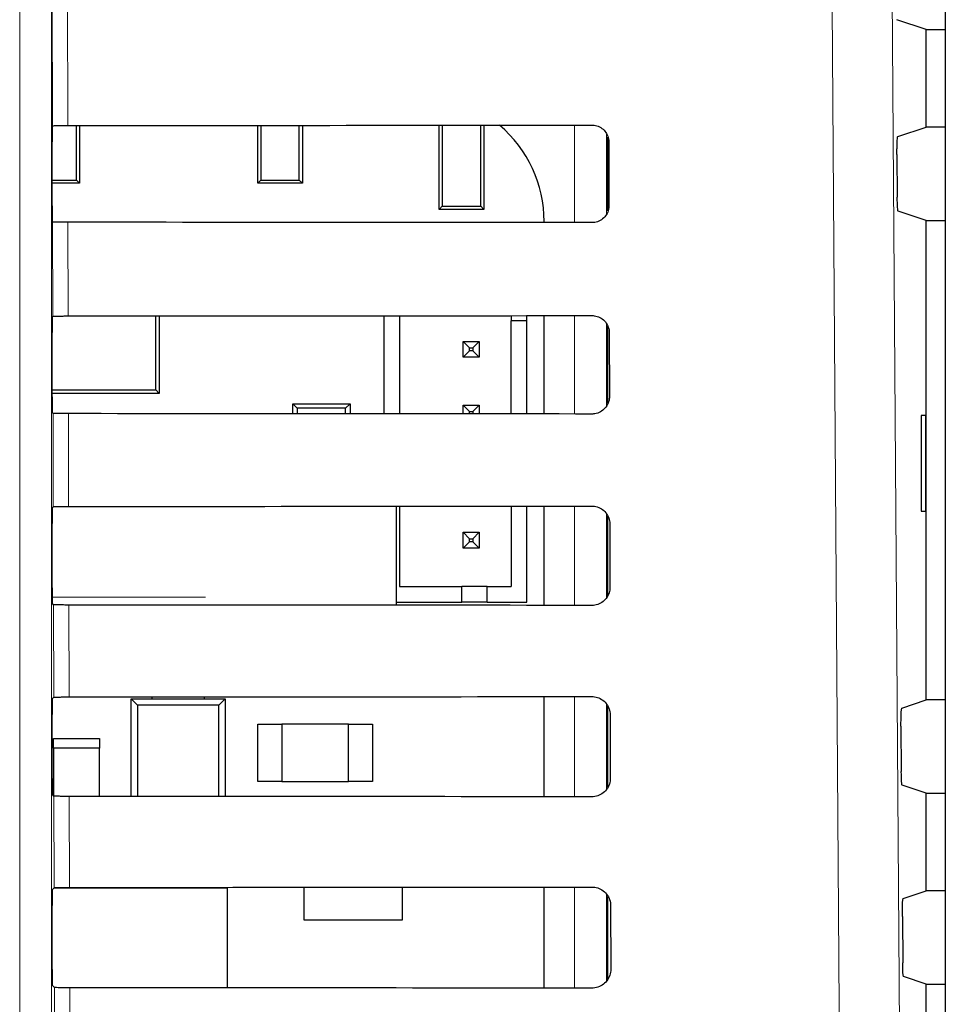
# Model space of a CAD drawing. Header units: millimetres. Extents: x 5 to 418, y 2 to 292.
# Tile 30 of 49: x 83 to 93, y 210 to 221. Entities that reach past the tile are written whole.
import ezdxf

# ---------------------------------------------------------------- set-up
doc = ezdxf.new("R2010")
doc.units = ezdxf.units.MM

msp = doc.modelspace()

# ---------------------------------------------------------------- linework, layer by layer
at = {"color": 7, "linetype": 'Continuous', "lineweight": 18}
for p, q in [((83.2636, 198.7926), (83.2636, 226.6821)), ((83.5969, 226.6821), (83.5969, 198.7926)), ((83.6056, 219.5514), (83.5992, 222.2826)), ((83.7604, 222.3047), (83.7668, 219.5544)), ((89.0766, 218.5369), (89.0766, 219.5582)), ((89.4099, 219.4682), (89.4099, 218.6247)), ((83.6102, 217.5561), (83.6079, 218.5436)), ((83.7692, 218.5407), (83.7715, 217.559)), ((89.0766, 216.5322), (89.0766, 217.5628)), ((89.4099, 217.4762), (89.4099, 216.6169)), ((83.6149, 215.5608), (83.6126, 216.5389)), ((83.7738, 216.536), (83.7761, 215.5637)), ((89.0766, 214.5275), (89.0766, 215.5675)), ((89.4099, 215.4844), (89.4099, 214.6092)), ((83.6034, 214.6143), (85.2083, 214.6143)), ((83.6196, 213.5655), (83.6173, 214.5342)), ((83.7785, 214.5313), (83.7808, 213.5684)), ((89.0766, 212.5228), (89.0766, 213.5721)), ((89.4099, 213.4927), (89.4099, 212.6016)), ((83.6242, 211.5701), (83.622, 212.5295)), ((83.7832, 212.5267), (83.7854, 211.573)), ((89.0766, 210.5182), (89.0766, 211.5768)), ((89.4099, 211.5011), (89.4099, 210.594)), ((83.6289, 209.5748), (83.6267, 210.5249)), ((83.7879, 210.522), (83.7901, 209.5777))]:
    msp.add_line(p, q, dxfattribs=at)
at = {"color": 7, "linetype": 'Continuous', "lineweight": 25}
for p, q in [((92.959, 226.2715), (92.959, 156.8356)), ((92.7578, 220.5604), (92.4503, 220.6628)), ((92.7578, 219.5371), (92.7578, 220.5604)), ((92.7578, 220.5604), (92.959, 220.5604)), ((83.6056, 219.5514), (83.6058, 219.5516)), ((83.8589, 218.981), (83.8589, 219.5544)), ((83.8912, 219.5544), (83.8912, 218.9487)), ((85.7578, 218.9487), (85.7578, 219.5556)), ((85.7902, 219.5556), (85.7902, 218.981)), ((86.1922, 218.981), (86.1922, 219.5559)), ((86.2245, 219.5559), (86.2245, 218.9487)), ((87.6578, 218.6754), (87.6578, 219.557)), ((87.6902, 219.557), (87.6902, 218.7077)), ((88.0922, 218.7077), (88.0922, 219.5573)), ((88.1245, 219.5574), (88.1245, 218.6754)), ((92.4613, 219.4383), (92.7578, 219.5371)), ((92.959, 219.5371), (92.7578, 219.5371)), ((83.6028, 218.7125), (83.6028, 219.3849)), ((89.4245, 218.6589), (89.4245, 219.4328)), ((89.4347, 219.3821), (89.4362, 218.7154)), ((92.4528, 219.2496), (92.4559, 218.8026)), ((83.6028, 218.981), (83.8589, 218.981)), ((83.8589, 218.981), (83.8912, 218.9487)), ((85.7578, 218.9487), (85.7902, 218.981)), ((85.7902, 218.981), (86.1922, 218.981)), ((86.1922, 218.981), (86.2245, 218.9487)), ((83.8912, 218.9487), (83.6028, 218.9487)), ((86.2245, 218.9487), (85.7578, 218.9487)), ((87.6578, 218.6754), (87.6902, 218.7077)), ((88.1245, 218.6754), (87.6578, 218.6754)), ((87.6902, 218.7077), (88.0922, 218.7077)), ((88.0922, 218.7077), (88.1245, 218.6754)), ((92.7578, 218.5604), (92.4645, 218.6581)), ((92.7578, 213.5371), (92.7578, 218.5604)), ((92.7578, 218.5604), (92.959, 218.5604)), ((83.6079, 218.5436), (83.6057, 218.5459)), ((88.7572, 218.5372), (88.7572, 218.5487)), ((83.6057, 217.5516), (83.6102, 217.5561)), ((84.6892, 216.784), (84.6892, 217.5596)), ((84.7245, 217.5596), (84.7245, 216.7487)), ((87.0768, 217.5612), (87.0768, 216.5338)), ((87.2435, 217.5613), (87.2435, 216.5337)), ((88.4101, 217.5623), (88.4101, 217.5095)), ((88.5768, 217.5095), (88.5768, 217.5624)), ((88.7572, 216.5325), (88.7572, 217.5625)), ((88.5768, 217.5095), (88.4101, 217.5095)), ((88.4101, 216.5328), (88.4101, 217.5095)), ((88.5768, 216.5326), (88.5768, 217.5095)), ((89.4245, 216.6437), (89.4245, 217.4508)), ((83.6028, 216.7125), (83.6028, 217.3849)), ((89.4393, 217.3821), (89.4409, 216.7154)), ((87.9101, 217.1261), (87.9101, 217.2928)), ((87.9101, 217.2928), (87.9768, 217.2261)), ((87.9101, 217.2928), (88.0768, 217.2928)), ((87.9768, 217.1928), (87.9768, 217.2261)), ((87.9768, 217.2261), (88.0101, 217.2261)), ((88.0768, 217.2928), (88.0101, 217.2261)), ((88.0101, 217.2261), (88.0101, 217.1928)), ((88.0768, 217.2928), (88.0768, 217.1261)), ((87.9101, 217.1261), (87.9768, 217.1928)), ((88.0768, 217.1261), (87.9101, 217.1261)), ((88.0101, 217.1928), (87.9768, 217.1928)), ((88.0768, 217.1261), (88.0101, 217.1928)), ((83.6028, 216.784), (84.6892, 216.784)), ((84.7245, 216.7487), (83.6028, 216.7487)), ((84.7245, 216.7487), (84.6892, 216.784)), ((86.1245, 216.5345), (86.1245, 216.6404)), ((86.1715, 216.5934), (86.1245, 216.6404)), ((86.1245, 216.6404), (86.7245, 216.6404)), ((86.7245, 216.6404), (86.6775, 216.5934)), ((86.7245, 216.6404), (86.7245, 216.5341)), ((87.9101, 216.5332), (87.9101, 216.6261)), ((87.9101, 216.6261), (87.9768, 216.5595)), ((87.9101, 216.6261), (88.0768, 216.6261)), ((88.0768, 216.6261), (88.0101, 216.5595)), ((88.0768, 216.6261), (88.0768, 216.5331)), ((83.6126, 216.5389), (83.6057, 216.5459)), ((86.1715, 216.5934), (86.1715, 216.5345)), ((86.6775, 216.5934), (86.1715, 216.5934)), ((86.6775, 216.5341), (86.6775, 216.5934)), ((87.9768, 216.5331), (87.9768, 216.5595)), ((87.9768, 216.5595), (88.0101, 216.5595)), ((88.0101, 216.5595), (88.0101, 216.5331)), ((92.7561, 216.5154), (92.7054, 216.5163)), ((92.7054, 216.5163), (92.7054, 215.5145)), ((92.7561, 215.5154), (92.7561, 216.5154)), ((87.2097, 214.529), (87.2097, 215.566)), ((87.2435, 215.566), (87.2435, 214.7261)), ((88.4101, 215.5669), (88.4101, 214.7261)), ((88.5768, 214.5595), (88.5768, 215.5671)), ((88.7572, 214.5278), (88.7572, 215.5672)), ((83.6057, 215.5516), (83.6149, 215.5608)), ((89.4245, 214.6289), (89.4245, 215.4627)), ((92.7054, 215.5145), (92.7561, 215.5154)), ((83.6028, 214.7125), (83.6028, 215.3849)), ((89.444, 215.3821), (89.4456, 214.7154)), ((87.9101, 215.2928), (87.9768, 215.2261)), ((87.9101, 215.2928), (88.0768, 215.2928)), ((87.9101, 215.1261), (87.9101, 215.2928)), ((88.0768, 215.2928), (88.0101, 215.2261)), ((88.0768, 215.2928), (88.0768, 215.1261)), ((87.9101, 215.1261), (87.9768, 215.1928)), ((87.9768, 215.2261), (88.0101, 215.2261)), ((87.9768, 215.1928), (87.9768, 215.2261)), ((88.0101, 215.1928), (87.9768, 215.1928)), ((88.0101, 215.2261), (88.0101, 215.1928)), ((88.0768, 215.1261), (88.0101, 215.1928)), ((88.0768, 215.1261), (87.9101, 215.1261)), ((87.2435, 214.7261), (87.8935, 214.7261)), ((87.8935, 214.5595), (87.8935, 214.7261)), ((88.1601, 214.7261), (87.8935, 214.7261)), ((88.1601, 214.5595), (88.1601, 214.7261)), ((88.1601, 214.7261), (88.4101, 214.7261)), ((83.6173, 214.5342), (83.6057, 214.5459)), ((87.2097, 214.5595), (87.8935, 214.5595)), ((88.1601, 214.5595), (87.8935, 214.5595)), ((88.1601, 214.5595), (88.5768, 214.5595)), ((83.6057, 213.5516), (83.6196, 213.5655)), ((84.4328, 213.5487), (84.4987, 213.4829)), ((84.4328, 213.5487), (85.4162, 213.5487)), ((84.4328, 212.5263), (84.4328, 213.5487)), ((84.6495, 213.5487), (84.6495, 213.5689)), ((85.1995, 213.5487), (85.1995, 213.5692)), ((85.3504, 213.4829), (85.4162, 213.5487)), ((85.4162, 213.5487), (85.4162, 212.5256)), ((88.7572, 212.5231), (88.7572, 213.5719)), ((92.5035, 213.4524), (92.7578, 213.5371)), ((92.959, 213.5371), (92.7578, 213.5371)), ((85.3504, 213.4829), (84.4987, 213.4829)), ((84.4987, 213.4829), (84.4987, 212.5262)), ((85.3504, 212.5257), (85.3504, 213.4829)), ((89.4245, 212.6206), (89.4245, 213.4708)), ((83.6028, 212.7125), (83.6028, 213.3849)), ((89.4487, 213.3821), (89.4503, 212.7154)), ((85.7578, 212.6821), (85.7578, 213.2821)), ((85.7578, 213.2821), (86.0078, 213.2821)), ((86.0078, 213.2821), (86.0078, 212.6821)), ((86.7078, 213.2821), (86.0078, 213.2821)), ((86.7078, 213.2821), (86.9578, 213.2821)), ((86.7078, 212.6821), (86.7078, 213.2821)), ((86.9578, 213.2821), (86.9578, 212.6821)), ((92.4949, 213.2636), (92.4983, 212.7885)), ((83.6162, 213.0321), (83.6162, 213.1321)), ((83.6162, 213.1321), (84.0995, 213.1321)), ((84.0995, 213.1321), (84.0995, 213.0321)), ((83.6162, 213.0321), (83.6162, 212.5354)), ((84.0995, 213.0321), (83.6162, 213.0321)), ((84.0995, 212.5265), (84.0995, 213.0321)), ((86.0078, 212.6821), (85.7578, 212.6821)), ((86.0078, 212.6821), (86.7078, 212.6821)), ((86.9578, 212.6821), (86.7078, 212.6821)), ((92.7578, 212.5604), (92.5068, 212.644)), ((83.622, 212.5295), (83.6057, 212.5459)), ((92.7578, 211.5371), (92.7578, 212.5604)), ((92.7578, 212.5604), (92.959, 212.5604)), ((83.6057, 211.5516), (83.6242, 211.5701)), ((85.4412, 211.5654), (83.6195, 211.5654)), ((85.4412, 210.5209), (85.4412, 211.5654)), ((86.2412, 211.5746), (86.2412, 211.2321)), ((87.2745, 211.2321), (87.2745, 211.5754)), ((88.7572, 210.5184), (88.7572, 211.5765)), ((89.4245, 210.6128), (89.4245, 211.479)), ((92.5176, 211.4571), (92.7578, 211.5371)), ((92.959, 211.5371), (92.7578, 211.5371)), ((83.6028, 210.7125), (83.6028, 211.3849)), ((89.4534, 211.3821), (89.455, 210.7154)), ((86.2412, 211.2321), (87.2745, 211.2321)), ((92.509, 211.2683), (92.5124, 210.7838)), ((92.7578, 210.5604), (92.521, 210.6393)), ((83.6267, 210.5249), (83.6057, 210.5459)), ((92.7578, 209.5371), (92.7578, 210.5604)), ((92.7578, 210.5604), (92.959, 210.5604))]:
    msp.add_line(p, q, dxfattribs=at)
at = {"color": 7, "linetype": 'Continuous', "lineweight": 18, "flags": 128}
for points in [[(92.3913, 222.3931), (92.4744, 210.5951), (92.5575, 198.8054)], [(91.9301, 198.717), (91.9208, 200.0384), (91.8834, 205.3241), (91.7632, 222.3047)]]:
    msp.add_lwpolyline(points, dxfattribs=at)
at = {"color": 7, "linetype": 'Continuous', "lineweight": 25}
msp.add_arc((87.4355, 218.5487), 1.3217, 0, 49.75074, dxfattribs=at)
for centre, major_axis, start_param, end_param in [((83.6057, 219.3849), (0, 0.1667), 0.0529039, 1.5707963), ((72.7578, 225.3766), (333.7376, 0), 4.7453818, 4.7618492), ((83.6057, 218.7125), (0, 0.1667), 1.5707963, 3.1241394), ((72.7578, 212.748), (332.0478, 0), 1.5210842, 1.5376284), ((83.6057, 217.3849), (0, 0.1667), 0.0174533, 1.5707963), ((72.7578, 223.3766), (333.47, 0), 4.7454223, 4.7618889), ((83.6057, 216.7125), (0, 0.1667), 1.5707963, 3.1241394), ((72.7578, 210.748), (331.7802, 0), 1.5210441, 1.5375875), ((72.7578, 221.3766), (333.2024, 0), 4.7454628, 4.7619287), ((83.6057, 215.3849), (0, 0.1667), 0.0174533, 1.5707963), ((83.6057, 214.7125), (0, 0.1667), 1.5707963, 3.1241394), ((72.7578, 208.748), (331.5126, 0), 1.5210039, 1.5375466), ((83.6057, 213.3849), (0, 0.1667), 0.0174533, 1.5707963), ((72.7578, 219.3766), (332.9347, 0), 4.7455034, 4.7619686), ((83.6057, 212.7125), (0, 0.1667), 1.5707963, 3.1241394), ((72.7578, 206.7479), (331.245, 0), 1.5209636, 1.5375056), ((83.6057, 211.3849), (0, 0.1667), 0.0174533, 1.5707963), ((72.7578, 217.3766), (332.6671, 0), 4.7455441, 4.7620085), ((83.6057, 210.7125), (0, 0.1667), 1.5707963, 3.1241394), ((72.7578, 204.7479), (330.9774, 0), 1.5209233, 1.5374645)]:
    msp.add_ellipse(centre, major_axis=major_axis, ratio=0.0174551, start_param=start_param, end_param=end_param, dxfattribs=at)
for points, knots in [([(83.6058, 219.5516), (83.6082, 219.5519), (83.6132, 219.5525), (83.642, 219.5533), (83.6854, 219.554), (83.7299, 219.5543), (83.7577, 219.5543), (83.7668, 219.5544)], [0, 0, 0, 0, 0.2052588, 0.4341811, 0.6624014, 0.8891626, 1, 1, 1, 1]), ([(89.2578, 219.5583), (89.2654, 219.558), (89.2925, 219.557), (89.3383, 219.5426), (89.3869, 219.5074), (89.4211, 219.4577), (89.4337, 219.4131), (89.4345, 219.3876), (89.4347, 219.3821)], [0, 0, 0, 0, 0.0812528, 0.2934296, 0.5069011, 0.7224904, 0.9396889, 1, 1, 1, 1]), ([(92.4528, 219.2496), (92.4527, 219.2683), (92.4527, 219.3057), (92.4538, 219.3588), (92.4557, 219.4016), (92.4583, 219.4316), (92.4603, 219.4361), (92.4613, 219.4383)], [0, 0, 0, 0, 0.19838396, 0.3967568, 0.5954998, 0.79531074, 1, 1, 1, 1]), ([(92.4645, 218.6581), (92.4635, 218.6603), (92.4615, 218.6646), (92.4589, 218.6945), (92.4569, 218.7378), (92.4561, 218.777), (92.4559, 218.7991), (92.4559, 218.8026)], [0, 0, 0, 0, 0.239263, 0.4785504, 0.7171327, 0.9542801, 1, 1, 1, 1]), ([(89.4362, 218.7154), (89.4359, 218.7075), (89.4348, 218.6794), (89.4198, 218.6325), (89.3833, 218.5834), (89.3326, 218.5495), (89.2882, 218.5376), (89.2631, 218.5369), (89.2578, 218.5367)], [0, 0, 0, 0, 0.0857051, 0.3026079, 0.518156, 0.7315729, 0.9434386, 1, 1, 1, 1]), ([(83.7692, 218.5407), (83.7506, 218.5408), (83.7136, 218.5409), (83.6649, 218.5414), (83.6286, 218.5421), (83.6107, 218.5429), (83.6087, 218.5434), (83.6079, 218.5436)], [0, 0, 0, 0, 0.21877712, 0.43750995, 0.65747855, 0.87986319, 1, 1, 1, 1]), ([(83.6102, 217.5561), (83.6124, 217.5565), (83.6168, 217.5571), (83.6467, 217.558), (83.6901, 217.5587), (83.7346, 217.559), (83.7623, 217.559), (83.7715, 217.559)], [0, 0, 0, 0, 0.2236181, 0.4472597, 0.6702154, 0.8917458, 1, 1, 1, 1]), ([(89.2578, 217.563), (89.2659, 217.5627), (89.2941, 217.5615), (89.3413, 217.5464), (89.391, 217.51), (89.4259, 217.4587), (89.4384, 217.4132), (89.4392, 217.3874), (89.4393, 217.3821)], [0, 0, 0, 0, 0.0847194, 0.2969209, 0.5104279, 0.7260526, 0.9432708, 1, 1, 1, 1]), ([(89.4409, 216.7154), (89.4406, 216.7069), (89.4394, 216.6778), (89.4236, 216.6295), (89.3859, 216.5792), (89.3337, 216.5447), (89.2883, 216.5328), (89.2629, 216.5322), (89.2578, 216.5321)], [0, 0, 0, 0, 0.0890994, 0.3059785, 0.521493, 0.7348782, 0.9467284, 1, 1, 1, 1]), ([(83.7738, 216.536), (83.7553, 216.5361), (83.7183, 216.5362), (83.6696, 216.5367), (83.6333, 216.5374), (83.6154, 216.5382), (83.6133, 216.5387), (83.6126, 216.5389)], [0, 0, 0, 0, 0.2187831, 0.4375218, 0.6574965, 0.8798873, 1, 1, 1, 1]), ([(89.2578, 215.5676), (89.2664, 215.5673), (89.2957, 215.5661), (89.3443, 215.5502), (89.3951, 215.5126), (89.4307, 215.4598), (89.4431, 215.4134), (89.4439, 215.3872), (89.444, 215.3821)], [0, 0, 0, 0, 0.088008, 0.3002334, 0.5137745, 0.729433, 0.9466698, 1, 1, 1, 1]), ([(83.6149, 215.5608), (83.6171, 215.5611), (83.6215, 215.5618), (83.6514, 215.5627), (83.6947, 215.5633), (83.7392, 215.5636), (83.767, 215.5637), (83.7761, 215.5637)], [0, 0, 0, 0, 0.2236241, 0.4472715, 0.6702332, 0.8917694, 1, 1, 1, 1]), ([(89.4456, 214.7154), (89.4452, 214.7064), (89.444, 214.6762), (89.4274, 214.6264), (89.3884, 214.5751), (89.3348, 214.54), (89.2885, 214.5281), (89.2628, 214.5275), (89.2578, 214.5274)], [0, 0, 0, 0, 0.0923202, 0.3091766, 0.5246593, 0.7380145, 0.9498505, 1, 1, 1, 1]), ([(83.7785, 214.5313), (83.76, 214.5314), (83.723, 214.5315), (83.6743, 214.532), (83.6379, 214.5328), (83.6201, 214.5336), (83.618, 214.5341), (83.6173, 214.5342)], [0, 0, 0, 0, 0.218789, 0.4375337, 0.6575145, 0.8799115, 1, 1, 1, 1]), ([(83.6196, 213.5655), (83.6218, 213.5658), (83.6261, 213.5665), (83.6561, 213.5673), (83.6994, 213.568), (83.7439, 213.5683), (83.7717, 213.5683), (83.7808, 213.5684)], [0, 0, 0, 0, 0.22363, 0.4472834, 0.6702509, 0.891793, 1, 1, 1, 1]), ([(89.2578, 213.5723), (89.267, 213.5719), (89.2973, 213.5706), (89.3474, 213.554), (89.3992, 213.5152), (89.4354, 213.4609), (89.4479, 213.4135), (89.4486, 213.387), (89.4487, 213.3821)], [0, 0, 0, 0, 0.091132, 0.3033806, 0.5169544, 0.7326451, 0.9498996, 1, 1, 1, 1]), ([(92.4949, 213.2636), (92.4949, 213.2823), (92.4948, 213.3197), (92.496, 213.3728), (92.4979, 213.4157), (92.5005, 213.4457), (92.5025, 213.4501), (92.5035, 213.4524)], [0, 0, 0, 0, 0.1983758, 0.3967405, 0.5954771, 0.7952868, 1, 1, 1, 1]), ([(92.5068, 212.644), (92.5059, 212.6461), (92.5039, 212.6505), (92.5013, 212.6804), (92.4993, 212.7237), (92.4985, 212.7629), (92.4983, 212.785), (92.4983, 212.7885)], [0, 0, 0, 0, 0.2392719, 0.4785682, 0.717156, 0.9543017, 1, 1, 1, 1]), ([(89.4503, 212.7154), (89.4499, 212.7059), (89.4485, 212.6747), (89.4312, 212.6234), (89.391, 212.571), (89.3359, 212.5353), (89.2887, 212.5234), (89.2626, 212.5228), (89.2578, 212.5227)], [0, 0, 0, 0, 0.0953804, 0.3122153, 0.5276676, 0.7409947, 0.9528176, 1, 1, 1, 1]), ([(83.7832, 212.5267), (83.7647, 212.5267), (83.7276, 212.5268), (83.679, 212.5273), (83.6426, 212.5281), (83.6248, 212.5289), (83.6227, 212.5294), (83.622, 212.5295)], [0, 0, 0, 0, 0.218795, 0.4375456, 0.6575325, 0.8799357, 1, 1, 1, 1]), ([(83.6242, 211.5701), (83.6264, 211.5705), (83.6308, 211.5711), (83.6607, 211.572), (83.7041, 211.5727), (83.7485, 211.573), (83.7763, 211.573), (83.7854, 211.573)], [0, 0, 0, 0, 0.2236359, 0.4472952, 0.6702687, 0.8918166, 1, 1, 1, 1]), ([(89.2578, 211.577), (89.2675, 211.5765), (89.2989, 211.5752), (89.3504, 211.5578), (89.4034, 211.5177), (89.4402, 211.4619), (89.4526, 211.4137), (89.4533, 211.3868), (89.4534, 211.3821)], [0, 0, 0, 0, 0.0941035, 0.3063745, 0.5199798, 0.7357013, 0.9529725, 1, 1, 1, 1]), ([(92.509, 211.2683), (92.509, 211.287), (92.5089, 211.3244), (92.51, 211.3775), (92.512, 211.4204), (92.5146, 211.4504), (92.5166, 211.4548), (92.5176, 211.4571)], [0, 0, 0, 0, 0.1983731, 0.396735, 0.5954695, 0.7952788, 1, 1, 1, 1]), ([(92.521, 210.6393), (92.52, 210.6414), (92.518, 210.6458), (92.5154, 210.6757), (92.5134, 210.719), (92.5126, 210.7582), (92.5125, 210.7803), (92.5124, 210.7838)], [0, 0, 0, 0, 0.2392748, 0.4785741, 0.7171638, 0.954309, 1, 1, 1, 1]), ([(89.455, 210.7154), (89.4545, 210.7053), (89.4531, 210.6731), (89.4349, 210.6203), (89.3936, 210.5669), (89.3369, 210.5305), (89.2888, 210.5186), (89.2624, 210.5181), (89.2578, 210.518)], [0, 0, 0, 0, 0.09829199, 0.31510617, 0.53052973, 0.74383015, 0.95564097, 1, 1, 1, 1]), ([(83.7879, 210.522), (83.7694, 210.522), (83.7323, 210.5221), (83.6837, 210.5226), (83.6473, 210.5234), (83.6295, 210.5242), (83.6274, 210.5247), (83.6267, 210.5249)], [0, 0, 0, 0, 0.2188009, 0.4375576, 0.6575505, 0.87996, 1, 1, 1, 1])]:
    msp.add_open_spline(points, degree=3, knots=knots, dxfattribs=at)

doc.saveas('drawing.dxf')
